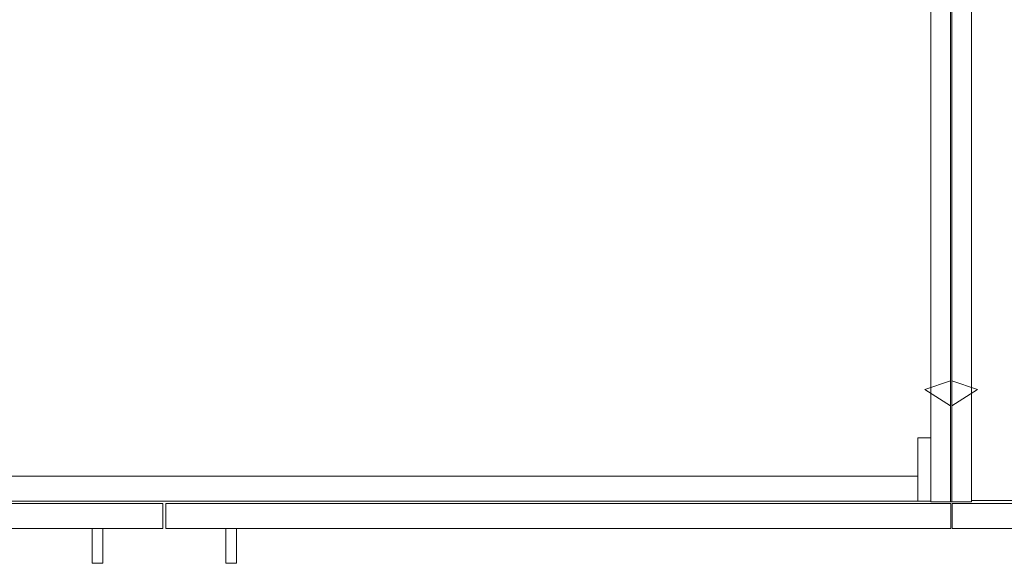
# Model space of a CAD drawing. Header units: millimetres. Extents: x -21756 to -17416, y 369 to 3070.
# Tile 25 of 31: x -18916 to -18166, y 2242 to 2656. Entities that reach past the tile are written whole.
import ezdxf

# ---------------------------------------------------------------- set-up
doc = ezdxf.new("R2010")
doc.units = ezdxf.units.MM
doc.layers.add('A-DETL-GENF', color=92, linetype='Continuous', lineweight=18)

# ---------------------------------------------------------------- blocks, each defined once
blk = doc.blocks.new('Kitchen_Cabinets_FINSA_Pro-Base-Sink-unit-1200-blanc - Opening Type - _Two hinged doors_ Height - _800 mm_-1380536-Niveau 0')
at = {"layer": 'A-DETL-GENF'}
for p, q in [((584, 0), (584, -580)), ((600, -580), (600, 0)), ((584, -531.4), (584, -61)), ((619.48, -494.47), (600, -488)), ((600, -488), (600, -506.82)), ((600, -506.82), (619.48, -494.47)), ((574, -560.5), (574, -531.4)), ((574, -531.4), (584, -531.4)), ((584, -531.4), (574, -531.4)), ((574, -531.4), (574, -579.4)), ((584, -579.4), (584, -531.4)), ((-574, -560.5), (574, -560.5)), ((574, -560.5), (-574, -560.5)), ((574, -579.5), (574, -560.5)), ((-1.11, -581.31), (-599.11, -581.31)), ((-574, -579.5), (574, -579.5)), ((-1.11, -600.31), (-1.11, -581.31)), ((599.11, -581.31), (1.11, -581.31)), ((1.11, -581.31), (1.11, -600.31)), ((574, -579.4), (584, -579.4)), ((584, -580), (600, -580)), ((599.11, -600.31), (599.11, -581.31)), ((-599.11, -600.31), (-1.11, -600.31)), ((-46.89, -600.31), (-54.89, -600.31)), ((-54.89, -600.31), (-54.89, -626.81)), ((-46.89, -626.81), (-46.89, -600.31)), ((1.11, -600.31), (599.11, -600.31)), ((54.89, -600.31), (46.89, -600.31)), ((46.89, -600.31), (46.89, -626.81)), ((54.89, -626.81), (54.89, -600.31)), ((-54.89, -626.81), (-46.89, -626.81)), ((46.89, -626.81), (54.89, -626.81))]:
    blk.add_line(p, q, dxfattribs=at)
blk = doc.blocks.new('Kitchen_Cabinets_FINSA_Pro-Base-unit-500_blanc - Opening Type - _One right hinged door_ Height - _800 mm_-1383544-Niveau 0')
at = {"layer": 'A-DETL-GENF'}
for p, q in [((-250, 0), (-250, -104)), ((-234, 0), (-250, 0)), ((-234, -35), (-234, 0)), ((250, 0), (234, 0)), ((234, 0), (234, -35)), ((250, -104), (250, 0)), ((234, -35), (-234, -35)), ((-234, -35), (-234, -579)), ((-234, -579), (-234, -35)), ((234, -35), (234, -579)), ((234, -579), (234, -35)), ((-250, -104), (-269.48, -110.47)), ((-250, -122.82), (-250, -104)), ((-250, -104), (-250, -122.82)), ((269.48, -110.47), (250, -104)), ((250, -104), (250, -122.82)), ((250, -122.82), (250, -104)), ((-269.48, -110.47), (-250, -122.82)), ((250, -122.82), (269.48, -110.47)), ((-250, -122.82), (-250, -488)), ((250, -488), (250, -122.82)), ((-250, -488), (-269.48, -494.47)), ((-269.48, -494.47), (-250, -506.82)), ((-250, -506.82), (-250, -488)), ((-250, -488), (-250, -506.82)), ((250, -506.82), (250, -488)), ((269.48, -494.47), (250, -488)), ((250, -488), (250, -506.82)), ((250, -506.82), (269.48, -494.47)), ((-250, -506.82), (-250, -580)), ((250, -580), (250, -506.82)), ((-250, -580), (-234, -580)), ((249, -581.31), (-248.78, -581.31)), ((-248.78, -581.31), (-248.78, -600.31)), ((-234, -579), (234, -579)), ((-234, -580), (-234, -579)), ((234, -579), (234, -580)), ((234, -580), (250, -580)), ((249, -600.31), (249, -581.31)), ((-248.78, -600.31), (-202.89, -600.31)), ((-202.89, -600.31), (-194.89, -600.31)), ((-202.89, -600.31), (-202.89, -626.81)), ((-194.89, -600.31), (-202.89, -600.31)), ((-194.89, -600.31), (-54.89, -600.31)), ((-194.89, -626.81), (-194.89, -600.31)), ((-54.89, -600.31), (-46.89, -600.31)), ((-46.89, -600.31), (46.89, -600.31)), ((46.89, -600.31), (54.89, -600.31)), ((54.89, -600.31), (194.89, -600.31)), ((194.89, -600.31), (202.89, -600.31)), ((202.89, -600.31), (249, -600.31)), ((-202.89, -626.81), (-194.89, -626.81))]:
    blk.add_line(p, q, dxfattribs=at)

msp = doc.modelspace()

# ---------------------------------------------------------------- block references
at = {"layer": 'A-DETL-GENF'}
for name, p in [('Kitchen_Cabinets_FINSA_Pro-Base-Sink-unit-1200-blanc - Opening Type - _Two hinged doors_ Height - _800 mm_-1380536-Niveau 0', (-18805.49, 2868.53)), ('Kitchen_Cabinets_FINSA_Pro-Base-unit-500_blanc - Opening Type - _One right hinged door_ Height - _800 mm_-1383544-Niveau 0', (-17956.54, 2868.53))]:
    msp.add_blockref(name, p, dxfattribs=at)

doc.saveas('drawing.dxf')
